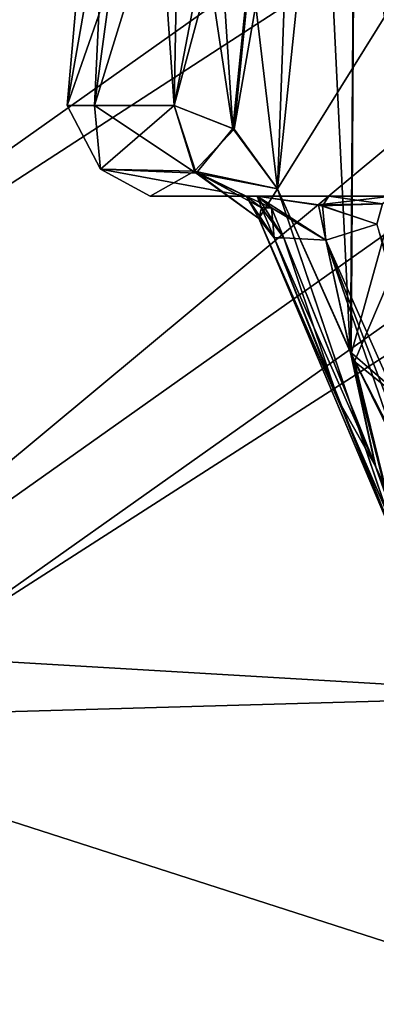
# Model space of a CAD drawing. Header units: inches. Extents: x -9.7 to 9.7, y -2.4 to 4.3.
# Tile 15 of 256: x -9.052 to -8.923, y -2.2 to -1.847. Entities that reach past the tile are written whole.
import ezdxf

# ---------------------------------------------------------------- set-up
doc = ezdxf.new("R2010")
doc.units = ezdxf.units.IN
doc.header["$LTSCALE"] = 101.851852
doc.header["$MEASUREMENT"] = 0
for name, color, linetype in [('6061', 7, 'CONTINUOUS'), ('6064', 7, 'CONTINUOUS'), ('6070', 7, 'CONTINUOUS'), ('6072', 7, 'CONTINUOUS'), ('6073', 7, 'CONTINUOUS'), ('6074', 7, 'CONTINUOUS'), ('6075', 7, 'CONTINUOUS'), ('6076', 7, 'CONTINUOUS'), ('6090', 7, 'CONTINUOUS'), ('6093', 7, 'CONTINUOUS'), ('6099', 7, 'CONTINUOUS'), ('6101', 7, 'CONTINUOUS'), ('6102', 7, 'CONTINUOUS'), ('6103', 7, 'CONTINUOUS'), ('6104', 7, 'CONTINUOUS'), ('6105', 7, 'CONTINUOUS'), ('6189', 7, 'CONTINUOUS'), ('6190', 7, 'CONTINUOUS'), ('6191', 7, 'CONTINUOUS'), ('6192', 7, 'CONTINUOUS'), ('6193', 7, 'CONTINUOUS'), ('6194', 7, 'CONTINUOUS'), ('6195', 7, 'CONTINUOUS'), ('6196', 7, 'CONTINUOUS'), ('6197', 7, 'CONTINUOUS'), ('6223', 7, 'CONTINUOUS'), ('6224', 7, 'CONTINUOUS'), ('6225', 7, 'CONTINUOUS'), ('6226', 7, 'CONTINUOUS'), ('6227', 7, 'CONTINUOUS'), ('6228', 7, 'CONTINUOUS'), ('6229', 7, 'CONTINUOUS'), ('6230', 7, 'CONTINUOUS'), ('6231', 7, 'CONTINUOUS'), ('8364', 7, 'CONTINUOUS'), ('8365', 7, 'CONTINUOUS'), ('8367', 7, 'CONTINUOUS'), ('8368', 7, 'CONTINUOUS'), ('8369', 7, 'CONTINUOUS')]:
    doc.layers.add(name, color=color, linetype=linetype)

msp = doc.modelspace()

# ---------------------------------------------------------------- linework, layer by layer
at = {"layer": '6061', "linetype": 'Continuous'}
for points in [[(-8.95645, -1.925, 2.1577), (-8.92354, -2.0068, 2.19635), (-8.95998, -1.925, 2.16432), (-8.95645, -1.925, 2.1577)], [(-8.95998, -1.925, 2.16432), (-8.92354, -2.0068, 2.19635), (-8.93681, -1.98346, 2.19261), (-8.95998, -1.925, 2.16432)], [(-8.92354, -2.0068, 2.19635), (-8.90938, -2.04627, 2.21823), (-8.93681, -1.98346, 2.19261), (-8.92354, -2.0068, 2.19635)], [(-8.88214, -2.097, 2.2294), (-8.90938, -2.04627, 2.21823), (-8.92354, -2.0068, 2.19635), (-8.88214, -2.097, 2.2294)]]:
    msp.add_3dface(points, dxfattribs=at)
at = {"layer": '6064', "linetype": 'Continuous'}
for points in [[(-8.92299, -1.92, 2.14368), (-8.87534, -2.0964, 2.22082), (-8.94133, -1.92578, 2.14563), (-8.92299, -1.92, 2.14368)], [(-8.92354, -2.0068, 2.19635), (-8.95645, -1.925, 2.1577), (-8.94133, -1.92578, 2.14563), (-8.92354, -2.0068, 2.19635)], [(-8.88214, -2.097, 2.2294), (-8.92354, -2.0068, 2.19635), (-8.94133, -1.92578, 2.14563), (-8.88214, -2.097, 2.2294)], [(-8.87534, -2.0964, 2.22082), (-8.88214, -2.097, 2.2294), (-8.94133, -1.92578, 2.14563), (-8.87534, -2.0964, 2.22082)]]:
    msp.add_3dface(points, dxfattribs=at)
at = {"layer": '6070', "linetype": 'Continuous'}
for points in [[(-8.86637, -2.09388, 1.78498), (-8.92299, -1.92, 1.85632), (-8.94135, -1.92578, 1.85436), (-8.86637, -2.09388, 1.78498)], [(-8.95645, -1.925, 1.8423), (-8.92336, -2.00722, 1.80348), (-8.94135, -1.92578, 1.85436), (-8.95645, -1.925, 1.8423)], [(-8.88214, -2.097, 1.7706), (-8.87534, -2.0964, 1.77918), (-8.94135, -1.92578, 1.85436), (-8.88214, -2.097, 1.7706)], [(-8.92336, -2.00722, 1.80348), (-8.88214, -2.097, 1.7706), (-8.94135, -1.92578, 1.85436), (-8.92336, -2.00722, 1.80348)], [(-8.87534, -2.0964, 1.77918), (-8.86637, -2.09388, 1.78498), (-8.94135, -1.92578, 1.85436), (-8.87534, -2.0964, 1.77918)]]:
    msp.add_3dface(points, dxfattribs=at)
at = {"layer": '6072', "linetype": 'Continuous'}
for points in [[(-8.94401, -1.9131, 1.86622), (-8.91772, -1.91, 1.86945), (-8.96611, -1.91, 1.87939), (-8.94401, -1.9131, 1.86622)], [(-8.96611, -1.91, 1.87939), (-8.91772, -1.91, 1.86945), (-8.94004, -1.91, 1.87486), (-8.96611, -1.91, 1.87939)], [(-8.92095, -1.91275, 1.86141), (-8.91772, -1.91, 1.86945), (-8.94401, -1.9131, 1.86622), (-8.92095, -1.91275, 1.86141)], [(-8.92299, -1.92, 1.85632), (-8.92095, -1.91275, 1.86141), (-8.94401, -1.9131, 1.86622), (-8.92299, -1.92, 1.85632)]]:
    msp.add_3dface(points, dxfattribs=at)
at = {"layer": '6073', "linetype": 'Continuous'}
for points in [[(-9.00459, -1.91, 2), (-8.97006, -1.91, 1.87199), (-8.97006, -1.91, 2.12801), (-9.00459, -1.91, 2)], [(-8.97006, -1.91, 1.87199), (-8.96611, -1.91, 1.87939), (-8.97006, -1.91, 2.12801), (-8.97006, -1.91, 1.87199)], [(-8.97006, -1.91, 2.12801), (-8.96611, -1.91, 1.87939), (-8.96612, -1.91, 2.12061), (-8.97006, -1.91, 2.12801)], [(-8.96612, -1.91, 2.12061), (-8.96611, -1.91, 1.87939), (-8.9403, -1.91, 2.12511), (-8.96612, -1.91, 2.12061)], [(-8.96611, -1.91, 1.87939), (-8.94004, -1.91, 1.87486), (-8.9403, -1.91, 2.12511), (-8.96611, -1.91, 1.87939)], [(-8.91772, -1.91, 1.86945), (-8.91772, -1.91, 2.13055), (-8.9403, -1.91, 2.12511), (-8.91772, -1.91, 1.86945)], [(-8.94004, -1.91, 1.87486), (-8.91772, -1.91, 1.86945), (-8.9403, -1.91, 2.12511), (-8.94004, -1.91, 1.87486)]]:
    msp.add_3dface(points, dxfattribs=at)
at = {"layer": '6074', "linetype": 'Continuous'}
for points in [[(-8.96611, -1.91, 1.87939), (-8.97006, -1.91, 1.87199), (-8.96453, -1.91422, 1.84976), (-8.96611, -1.91, 1.87939)], [(-8.96089, -1.91419, 1.85669), (-8.96611, -1.91, 1.87939), (-8.96453, -1.91422, 1.84976), (-8.96089, -1.91419, 1.85669)], [(-8.95998, -1.925, 1.83568), (-8.96089, -1.91419, 1.85669), (-8.96453, -1.91422, 1.84976), (-8.95998, -1.925, 1.83568)], [(-8.95645, -1.925, 1.8423), (-8.96089, -1.91419, 1.85669), (-8.95998, -1.925, 1.83568), (-8.95645, -1.925, 1.8423)]]:
    msp.add_3dface(points, dxfattribs=at)
at = {"layer": '6075', "linetype": 'Continuous'}
for points in [[(-8.94135, -1.92578, 1.85436), (-8.94401, -1.9131, 1.86622), (-8.96611, -1.91, 1.87939), (-8.94135, -1.92578, 1.85436)], [(-8.94135, -1.92578, 1.85436), (-8.96611, -1.91, 1.87939), (-8.96089, -1.91419, 1.85669), (-8.94135, -1.92578, 1.85436)], [(-8.95645, -1.925, 1.8423), (-8.94135, -1.92578, 1.85436), (-8.96089, -1.91419, 1.85669), (-8.95645, -1.925, 1.8423)], [(-8.94135, -1.92578, 1.85436), (-8.92299, -1.92, 1.85632), (-8.94401, -1.9131, 1.86622), (-8.94135, -1.92578, 1.85436)]]:
    msp.add_3dface(points, dxfattribs=at)
at = {"layer": '6076', "linetype": 'Continuous'}
for points in [[(-8.95645, -1.925, 1.8423), (-8.95998, -1.925, 1.83568), (-8.93685, -1.98338, 1.80743), (-8.95645, -1.925, 1.8423)], [(-8.92336, -2.00722, 1.80348), (-8.95645, -1.925, 1.8423), (-8.93685, -1.98338, 1.80743), (-8.92336, -2.00722, 1.80348)], [(-8.90938, -2.04627, 1.78177), (-8.92336, -2.00722, 1.80348), (-8.93685, -1.98338, 1.80743), (-8.90938, -2.04627, 1.78177)], [(-8.88214, -2.097, 1.7706), (-8.92336, -2.00722, 1.80348), (-8.89821, -2.07282, 1.77014), (-8.88214, -2.097, 1.7706)], [(-8.89821, -2.07282, 1.77014), (-8.92336, -2.00722, 1.80348), (-8.90938, -2.04627, 1.78177), (-8.89821, -2.07282, 1.77014)]]:
    msp.add_3dface(points, dxfattribs=at)
at = {"layer": '6090', "linetype": 'Continuous'}
for points in [[(-8.95645, -1.925, -1.8423), (-8.92354, -2.0068, -1.80365), (-8.95998, -1.925, -1.83568), (-8.95645, -1.925, -1.8423)], [(-8.95998, -1.925, -1.83568), (-8.92354, -2.0068, -1.80365), (-8.93681, -1.98346, -1.80739), (-8.95998, -1.925, -1.83568)], [(-8.92354, -2.0068, -1.80365), (-8.90938, -2.04627, -1.78177), (-8.93681, -1.98346, -1.80739), (-8.92354, -2.0068, -1.80365)], [(-8.88214, -2.097, -1.7706), (-8.90938, -2.04627, -1.78177), (-8.92354, -2.0068, -1.80365), (-8.88214, -2.097, -1.7706)]]:
    msp.add_3dface(points, dxfattribs=at)
at = {"layer": '6093', "linetype": 'Continuous'}
for points in [[(-8.92299, -1.92, -1.85632), (-8.87534, -2.0964, -1.77918), (-8.94133, -1.92578, -1.85437), (-8.92299, -1.92, -1.85632)], [(-8.92354, -2.0068, -1.80365), (-8.95645, -1.925, -1.8423), (-8.94133, -1.92578, -1.85437), (-8.92354, -2.0068, -1.80365)], [(-8.88214, -2.097, -1.7706), (-8.92354, -2.0068, -1.80365), (-8.94133, -1.92578, -1.85437), (-8.88214, -2.097, -1.7706)], [(-8.87534, -2.0964, -1.77918), (-8.88214, -2.097, -1.7706), (-8.94133, -1.92578, -1.85437), (-8.87534, -2.0964, -1.77918)]]:
    msp.add_3dface(points, dxfattribs=at)
at = {"layer": '6099', "linetype": 'Continuous'}
for points in [[(-8.86637, -2.09388, -2.21502), (-8.92299, -1.92, -2.14368), (-8.94135, -1.92578, -2.14564), (-8.86637, -2.09388, -2.21502)], [(-8.95645, -1.925, -2.1577), (-8.92336, -2.00722, -2.19652), (-8.94135, -1.92578, -2.14564), (-8.95645, -1.925, -2.1577)], [(-8.88214, -2.097, -2.2294), (-8.87534, -2.0964, -2.22082), (-8.94135, -1.92578, -2.14564), (-8.88214, -2.097, -2.2294)], [(-8.92336, -2.00722, -2.19652), (-8.88214, -2.097, -2.2294), (-8.94135, -1.92578, -2.14564), (-8.92336, -2.00722, -2.19652)], [(-8.87534, -2.0964, -2.22082), (-8.86637, -2.09388, -2.21502), (-8.94135, -1.92578, -2.14564), (-8.87534, -2.0964, -2.22082)]]:
    msp.add_3dface(points, dxfattribs=at)
at = {"layer": '6101', "linetype": 'Continuous'}
for points in [[(-8.94401, -1.9131, -2.13378), (-8.91772, -1.91, -2.13055), (-8.96611, -1.91, -2.12061), (-8.94401, -1.9131, -2.13378)], [(-8.96611, -1.91, -2.12061), (-8.91772, -1.91, -2.13055), (-8.94004, -1.91, -2.12514), (-8.96611, -1.91, -2.12061)], [(-8.92095, -1.91275, -2.13859), (-8.91772, -1.91, -2.13055), (-8.94401, -1.9131, -2.13378), (-8.92095, -1.91275, -2.13859)], [(-8.92299, -1.92, -2.14368), (-8.92095, -1.91275, -2.13859), (-8.94401, -1.9131, -2.13378), (-8.92299, -1.92, -2.14368)]]:
    msp.add_3dface(points, dxfattribs=at)
at = {"layer": '6102', "linetype": 'Continuous'}
for points in [[(-9.00459, -1.91, -2), (-8.97006, -1.91, -2.12801), (-8.97006, -1.91, -1.87199), (-9.00459, -1.91, -2)], [(-8.97006, -1.91, -2.12801), (-8.96611, -1.91, -2.12061), (-8.97006, -1.91, -1.87199), (-8.97006, -1.91, -2.12801)], [(-8.97006, -1.91, -1.87199), (-8.96611, -1.91, -2.12061), (-8.96612, -1.91, -1.87939), (-8.97006, -1.91, -1.87199)], [(-8.96612, -1.91, -1.87939), (-8.96611, -1.91, -2.12061), (-8.9403, -1.91, -1.87489), (-8.96612, -1.91, -1.87939)], [(-8.96611, -1.91, -2.12061), (-8.94004, -1.91, -2.12514), (-8.9403, -1.91, -1.87489), (-8.96611, -1.91, -2.12061)], [(-8.91772, -1.91, -2.13055), (-8.91772, -1.91, -1.86945), (-8.9403, -1.91, -1.87489), (-8.91772, -1.91, -2.13055)], [(-8.94004, -1.91, -2.12514), (-8.91772, -1.91, -2.13055), (-8.9403, -1.91, -1.87489), (-8.94004, -1.91, -2.12514)]]:
    msp.add_3dface(points, dxfattribs=at)
at = {"layer": '6103', "linetype": 'Continuous'}
for points in [[(-8.96611, -1.91, -2.12061), (-8.97006, -1.91, -2.12801), (-8.96453, -1.91422, -2.15024), (-8.96611, -1.91, -2.12061)], [(-8.96089, -1.91419, -2.14331), (-8.96611, -1.91, -2.12061), (-8.96453, -1.91422, -2.15024), (-8.96089, -1.91419, -2.14331)], [(-8.95998, -1.925, -2.16432), (-8.96089, -1.91419, -2.14331), (-8.96453, -1.91422, -2.15024), (-8.95998, -1.925, -2.16432)], [(-8.95645, -1.925, -2.1577), (-8.96089, -1.91419, -2.14331), (-8.95998, -1.925, -2.16432), (-8.95645, -1.925, -2.1577)]]:
    msp.add_3dface(points, dxfattribs=at)
at = {"layer": '6104', "linetype": 'Continuous'}
for points in [[(-8.94135, -1.92578, -2.14564), (-8.94401, -1.9131, -2.13378), (-8.96611, -1.91, -2.12061), (-8.94135, -1.92578, -2.14564)], [(-8.94135, -1.92578, -2.14564), (-8.96611, -1.91, -2.12061), (-8.96089, -1.91419, -2.14331), (-8.94135, -1.92578, -2.14564)], [(-8.95645, -1.925, -2.1577), (-8.94135, -1.92578, -2.14564), (-8.96089, -1.91419, -2.14331), (-8.95645, -1.925, -2.1577)], [(-8.94135, -1.92578, -2.14564), (-8.92299, -1.92, -2.14368), (-8.94401, -1.9131, -2.13378), (-8.94135, -1.92578, -2.14564)]]:
    msp.add_3dface(points, dxfattribs=at)
at = {"layer": '6105', "linetype": 'Continuous'}
for points in [[(-8.95645, -1.925, -2.1577), (-8.95998, -1.925, -2.16432), (-8.93685, -1.98338, -2.19257), (-8.95645, -1.925, -2.1577)], [(-8.92336, -2.00722, -2.19652), (-8.95645, -1.925, -2.1577), (-8.93685, -1.98338, -2.19257), (-8.92336, -2.00722, -2.19652)], [(-8.90938, -2.04627, -2.21823), (-8.92336, -2.00722, -2.19652), (-8.93685, -1.98338, -2.19257), (-8.90938, -2.04627, -2.21823)], [(-8.88214, -2.097, -2.2294), (-8.92336, -2.00722, -2.19652), (-8.89823, -2.07276, -2.22983), (-8.88214, -2.097, -2.2294)], [(-8.89823, -2.07276, -2.22983), (-8.92336, -2.00722, -2.19652), (-8.90938, -2.04627, -2.21823), (-8.89823, -2.07276, -2.22983)]]:
    msp.add_3dface(points, dxfattribs=at)
at = {"layer": '6189', "linetype": 'Continuous'}
for points in [[(-9.01304, -1.63239, -2), (-8.94874, -1.63239, -2.17232), (-9.03447, -1.87739, -2), (-9.01304, -1.63239, -2)], [(-9.02466, -1.87739, -1.92592), (-9.01304, -1.63239, -2), (-9.03447, -1.87739, -2), (-9.02466, -1.87739, -1.92592)], [(-9.03447, -1.87739, -2), (-8.94874, -1.63239, -2.17232), (-9.02466, -1.87739, -2.07408), (-9.03447, -1.87739, -2)], [(-8.99142, -1.63239, -1.89558), (-9.01304, -1.63239, -2), (-9.02466, -1.87739, -1.92592), (-8.99142, -1.63239, -1.89558)], [(-8.9959, -1.87739, -1.85696), (-8.99142, -1.63239, -1.89558), (-9.02466, -1.87739, -1.92592), (-8.9959, -1.87739, -1.85696)], [(-9.02466, -1.87739, -2.07408), (-8.94874, -1.63239, -2.17232), (-8.9959, -1.87739, -2.14304), (-9.02466, -1.87739, -2.07408)], [(-8.97479, -1.88561, -1.82448), (-8.99142, -1.63239, -1.89558), (-8.9959, -1.87739, -1.85696), (-8.97479, -1.88561, -1.82448)], [(-8.9959, -1.87739, -2.14304), (-8.94874, -1.63239, -2.17232), (-8.97441, -1.88593, -2.17605), (-8.9959, -1.87739, -2.14304)], [(-8.93013, -1.63239, -1.80831), (-8.99142, -1.63239, -1.89558), (-8.95879, -1.90739, -1.80294), (-8.93013, -1.63239, -1.80831)], [(-8.95879, -1.90739, -1.80294), (-8.99142, -1.63239, -1.89558), (-8.97479, -1.88561, -1.82448), (-8.95879, -1.90739, -1.80294)], [(-8.97441, -1.88593, -2.17605), (-8.94874, -1.63239, -2.17232), (-8.95879, -1.90739, -2.19706), (-8.97441, -1.88593, -2.17605)], [(-8.94874, -1.63239, -2.17232), (-8.78727, -1.63239, -2.26039), (-8.95879, -1.90739, -2.19706), (-8.94874, -1.63239, -2.17232)], [(-8.95879, -1.90739, -2.19706), (-8.78727, -1.63239, -2.26039), (-8.93101, -1.96934, -2.22979), (-8.95879, -1.90739, -2.19706)], [(-8.93252, -1.96593, -1.77179), (-8.93013, -1.63239, -1.80831), (-8.95879, -1.90739, -1.80294), (-8.93252, -1.96593, -1.77179)], [(-8.90169, -2.02866, -1.74382), (-8.93013, -1.63239, -1.80831), (-8.93252, -1.96593, -1.77179), (-8.90169, -2.02866, -1.74382)], [(-8.93101, -1.96934, -2.22979), (-8.78727, -1.63239, -2.26039), (-8.89374, -1.99946, -2.25779), (-8.93101, -1.96934, -2.22979)], [(-8.93013, -1.63239, -1.80831), (-8.90169, -2.02866, -1.74382), (-8.89349, -1.99891, -1.74213), (-8.93013, -1.63239, -1.80831)], [(-8.83923, -1.63239, -1.75256), (-8.93013, -1.63239, -1.80831), (-8.87122, -1.97737, -1.73301), (-8.83923, -1.63239, -1.75256)], [(-8.93013, -1.63239, -1.80831), (-8.89349, -1.99891, -1.74213), (-8.87122, -1.97737, -1.73301), (-8.93013, -1.63239, -1.80831)], [(-8.90175, -2.02619, -2.25589), (-8.93101, -1.96934, -2.22979), (-8.89374, -1.99946, -2.25779), (-8.90175, -2.02619, -2.25589)]]:
    msp.add_3dface(points, dxfattribs=at)
at = {"layer": '6190', "linetype": 'Continuous'}
for points in [[(-8.91358, -2.04025, -1.76042), (-8.95879, -1.90739, -1.80294), (-8.96552, -1.91803, -1.81842), (-8.91358, -2.04025, -1.76042)], [(-8.91358, -2.04025, -1.76042), (-8.93252, -1.96593, -1.77179), (-8.95879, -1.90739, -1.80294), (-8.91358, -2.04025, -1.76042)], [(-8.95998, -1.925, -1.83568), (-8.91358, -2.04025, -1.76042), (-8.96552, -1.91803, -1.81842), (-8.95998, -1.925, -1.83568)], [(-8.91358, -2.04025, -1.76042), (-8.95998, -1.925, -1.83568), (-8.93681, -1.98346, -1.80739), (-8.91358, -2.04025, -1.76042)], [(-8.91358, -2.04025, -1.76042), (-8.90169, -2.02866, -1.74382), (-8.93252, -1.96593, -1.77179), (-8.91358, -2.04025, -1.76042)], [(-8.90938, -2.04627, -1.78177), (-8.91358, -2.04025, -1.76042), (-8.93681, -1.98346, -1.80739), (-8.90938, -2.04627, -1.78177)]]:
    msp.add_3dface(points, dxfattribs=at)
at = {"layer": '6191', "linetype": 'Continuous'}
for points in [[(-8.97479, -1.88561, -1.82448), (-8.9959, -1.87739, -1.85696), (-8.988, -1.90166, -1.86155), (-8.97479, -1.88561, -1.82448)], [(-8.95879, -1.90739, -1.80294), (-8.97479, -1.88561, -1.82448), (-8.988, -1.90166, -1.86155), (-8.95879, -1.90739, -1.80294)], [(-8.97006, -1.91, -1.87199), (-8.96552, -1.91803, -1.81842), (-8.988, -1.90166, -1.86155), (-8.97006, -1.91, -1.87199)], [(-8.96552, -1.91803, -1.81842), (-8.95879, -1.90739, -1.80294), (-8.988, -1.90166, -1.86155), (-8.96552, -1.91803, -1.81842)], [(-8.97006, -1.91, -1.87199), (-8.95998, -1.925, -1.83568), (-8.96552, -1.91803, -1.81842), (-8.97006, -1.91, -1.87199)], [(-8.95998, -1.925, -1.83568), (-8.97006, -1.91, -1.87199), (-8.96453, -1.91422, -1.84976), (-8.95998, -1.925, -1.83568)]]:
    msp.add_3dface(points, dxfattribs=at)
at = {"layer": '6192', "linetype": 'Continuous'}
for points in [[(-8.97006, -1.91, -1.87199), (-8.96612, -1.91, -1.87939), (-8.96089, -1.91419, -1.85669), (-8.97006, -1.91, -1.87199)], [(-8.96453, -1.91422, -1.84976), (-8.97006, -1.91, -1.87199), (-8.96089, -1.91419, -1.85669), (-8.96453, -1.91422, -1.84976)], [(-8.95645, -1.925, -1.8423), (-8.96453, -1.91422, -1.84976), (-8.96089, -1.91419, -1.85669), (-8.95645, -1.925, -1.8423)], [(-8.95645, -1.925, -1.8423), (-8.95998, -1.925, -1.83568), (-8.96453, -1.91422, -1.84976), (-8.95645, -1.925, -1.8423)]]:
    msp.add_3dface(points, dxfattribs=at)
at = {"layer": '6193', "linetype": 'Continuous'}
for points in [[(-8.94133, -1.92578, -1.85437), (-8.95645, -1.925, -1.8423), (-8.96612, -1.91, -1.87939), (-8.94133, -1.92578, -1.85437)], [(-8.96612, -1.91, -1.87939), (-8.95645, -1.925, -1.8423), (-8.96089, -1.91419, -1.85669), (-8.96612, -1.91, -1.87939)], [(-8.94133, -1.92578, -1.85437), (-8.96612, -1.91, -1.87939), (-8.94257, -1.91348, -1.86554), (-8.94133, -1.92578, -1.85437)], [(-8.92299, -1.92, -1.85632), (-8.94133, -1.92578, -1.85437), (-8.94257, -1.91348, -1.86554), (-8.92299, -1.92, -1.85632)]]:
    msp.add_3dface(points, dxfattribs=at)
at = {"layer": '6194', "linetype": 'Continuous'}
for points in [[(-8.96612, -1.91, -1.87939), (-8.9403, -1.91, -1.87489), (-8.94257, -1.91348, -1.86554), (-8.96612, -1.91, -1.87939)], [(-8.9403, -1.91, -1.87489), (-8.92095, -1.91275, -1.86141), (-8.94257, -1.91348, -1.86554), (-8.9403, -1.91, -1.87489)], [(-8.91772, -1.91, -1.86945), (-8.92095, -1.91275, -1.86141), (-8.9403, -1.91, -1.87489), (-8.91772, -1.91, -1.86945)], [(-8.92095, -1.91275, -1.86141), (-8.92299, -1.92, -1.85632), (-8.94257, -1.91348, -1.86554), (-8.92095, -1.91275, -1.86141)]]:
    msp.add_3dface(points, dxfattribs=at)
at = {"layer": '6195', "linetype": 'Continuous'}
for points in [[(-9.02466, -1.87739, -1.92592), (-9.03447, -1.87739, -2), (-9.02245, -1.90027, -1.95165), (-9.02466, -1.87739, -1.92592)], [(-9.03447, -1.87739, -2), (-9.02466, -1.87739, -2.07408), (-9.02245, -1.90027, -2.04835), (-9.03447, -1.87739, -2)], [(-9.02245, -1.90027, -1.95165), (-9.03447, -1.87739, -2), (-9.02245, -1.90027, -2.04835), (-9.02245, -1.90027, -1.95165)], [(-8.9959, -1.87739, -1.85696), (-9.02466, -1.87739, -1.92592), (-8.988, -1.90166, -1.86155), (-8.9959, -1.87739, -1.85696)], [(-8.988, -1.90166, -1.86155), (-9.02466, -1.87739, -1.92592), (-9.02245, -1.90027, -1.95165), (-8.988, -1.90166, -1.86155)], [(-9.02466, -1.87739, -2.07408), (-8.9959, -1.87739, -2.14304), (-9.02245, -1.90027, -2.04835), (-9.02466, -1.87739, -2.07408)], [(-9.02245, -1.90027, -2.04835), (-8.9959, -1.87739, -2.14304), (-8.98858, -1.901, -2.13878), (-9.02245, -1.90027, -2.04835)], [(-9.00459, -1.91, -2), (-8.97006, -1.91, -1.87199), (-9.02245, -1.90027, -1.95165), (-9.00459, -1.91, -2)], [(-9.00459, -1.91, -2), (-9.02245, -1.90027, -1.95165), (-9.02245, -1.90027, -2.04835), (-9.00459, -1.91, -2)], [(-9.00459, -1.91, -2), (-9.02245, -1.90027, -2.04835), (-8.98858, -1.901, -2.13878), (-9.00459, -1.91, -2)], [(-8.97006, -1.91, -1.87199), (-8.988, -1.90166, -1.86155), (-9.02245, -1.90027, -1.95165), (-8.97006, -1.91, -1.87199)], [(-8.97006, -1.91, -2.12801), (-9.00459, -1.91, -2), (-8.98858, -1.901, -2.13878), (-8.97006, -1.91, -2.12801)]]:
    msp.add_3dface(points, dxfattribs=at)
at = {"layer": '6196', "linetype": 'Continuous'}
for points in [[(-8.9959, -1.87739, -2.14304), (-8.97441, -1.88593, -2.17605), (-8.98858, -1.901, -2.13878), (-8.9959, -1.87739, -2.14304)], [(-8.97441, -1.88593, -2.17605), (-8.95879, -1.90739, -2.19706), (-8.98858, -1.901, -2.13878), (-8.97441, -1.88593, -2.17605)], [(-8.96453, -1.91422, -2.15024), (-8.97006, -1.91, -2.12801), (-8.98858, -1.901, -2.13878), (-8.96453, -1.91422, -2.15024)], [(-8.96453, -1.91422, -2.15024), (-8.98858, -1.901, -2.13878), (-8.96552, -1.91803, -2.18157), (-8.96453, -1.91422, -2.15024)], [(-8.98858, -1.901, -2.13878), (-8.95879, -1.90739, -2.19706), (-8.96552, -1.91803, -2.18157), (-8.98858, -1.901, -2.13878)], [(-8.95998, -1.925, -2.16432), (-8.96453, -1.91422, -2.15024), (-8.96552, -1.91803, -2.18157), (-8.95998, -1.925, -2.16432)]]:
    msp.add_3dface(points, dxfattribs=at)
at = {"layer": '6197', "linetype": 'Continuous'}
for points in [[(-8.96552, -1.91803, -2.18157), (-8.95879, -1.90739, -2.19706), (-8.9136, -2.04028, -2.23952), (-8.96552, -1.91803, -2.18157)], [(-8.95879, -1.90739, -2.19706), (-8.93101, -1.96934, -2.22979), (-8.9136, -2.04028, -2.23952), (-8.95879, -1.90739, -2.19706)], [(-8.93685, -1.98338, -2.19257), (-8.95998, -1.925, -2.16432), (-8.96552, -1.91803, -2.18157), (-8.93685, -1.98338, -2.19257)], [(-8.90938, -2.04627, -2.21823), (-8.93685, -1.98338, -2.19257), (-8.96552, -1.91803, -2.18157), (-8.90938, -2.04627, -2.21823)], [(-8.90938, -2.04627, -2.21823), (-8.96552, -1.91803, -2.18157), (-8.9136, -2.04028, -2.23952), (-8.90938, -2.04627, -2.21823)], [(-8.93101, -1.96934, -2.22979), (-8.90175, -2.02619, -2.25589), (-8.9136, -2.04028, -2.23952), (-8.93101, -1.96934, -2.22979)]]:
    msp.add_3dface(points, dxfattribs=at)
at = {"layer": '6223', "linetype": 'Continuous'}
for points in [[(-9.01304, -1.63239, 2), (-8.99142, -1.63239, 1.89558), (-9.03447, -1.87739, 2), (-9.01304, -1.63239, 2)], [(-9.02466, -1.87739, 2.07408), (-9.01304, -1.63239, 2), (-9.03447, -1.87739, 2), (-9.02466, -1.87739, 2.07408)], [(-9.03447, -1.87739, 2), (-8.99142, -1.63239, 1.89558), (-9.02466, -1.87739, 1.92592), (-9.03447, -1.87739, 2)], [(-8.9959, -1.87739, 2.14304), (-9.01304, -1.63239, 2), (-9.02466, -1.87739, 2.07408), (-8.9959, -1.87739, 2.14304)], [(-9.02466, -1.87739, 1.92592), (-8.99142, -1.63239, 1.89558), (-8.9959, -1.87739, 1.85696), (-9.02466, -1.87739, 1.92592)], [(-8.94874, -1.63239, 2.17232), (-9.01304, -1.63239, 2), (-8.97478, -1.88562, 2.17553), (-8.94874, -1.63239, 2.17232)], [(-8.97478, -1.88562, 2.17553), (-9.01304, -1.63239, 2), (-8.9959, -1.87739, 2.14304), (-8.97478, -1.88562, 2.17553)], [(-8.99142, -1.63239, 1.89558), (-8.93013, -1.63239, 1.80831), (-8.9959, -1.87739, 1.85696), (-8.99142, -1.63239, 1.89558)], [(-8.9959, -1.87739, 1.85696), (-8.93013, -1.63239, 1.80831), (-8.97441, -1.88593, 1.82396), (-8.9959, -1.87739, 1.85696)], [(-8.95879, -1.90739, 2.19706), (-8.94874, -1.63239, 2.17232), (-8.97478, -1.88562, 2.17553), (-8.95879, -1.90739, 2.19706)], [(-8.97441, -1.88593, 1.82396), (-8.93013, -1.63239, 1.80831), (-8.95879, -1.90739, 1.80294), (-8.97441, -1.88593, 1.82396)], [(-8.93254, -1.9659, 2.22819), (-8.94874, -1.63239, 2.17232), (-8.95879, -1.90739, 2.19706), (-8.93254, -1.9659, 2.22819)], [(-8.95879, -1.90739, 1.80294), (-8.93013, -1.63239, 1.80831), (-8.93226, -1.96661, 1.7715), (-8.95879, -1.90739, 1.80294)], [(-8.94874, -1.63239, 2.17232), (-8.93254, -1.9659, 2.22819), (-8.90038, -1.99366, 2.2534), (-8.94874, -1.63239, 2.17232)], [(-8.79805, -1.78554, 2.27223), (-8.94874, -1.63239, 2.17232), (-8.80812, -1.94044, 2.28411), (-8.79805, -1.78554, 2.27223)], [(-8.80812, -1.94044, 2.28411), (-8.94874, -1.63239, 2.17232), (-8.85591, -1.96861, 2.2726), (-8.80812, -1.94044, 2.28411)], [(-8.85591, -1.96861, 2.2726), (-8.94874, -1.63239, 2.17232), (-8.90038, -1.99366, 2.2534), (-8.85591, -1.96861, 2.2726)], [(-8.93013, -1.63239, 1.80831), (-8.83923, -1.63239, 1.75256), (-8.93226, -1.96661, 1.7715), (-8.93013, -1.63239, 1.80831)], [(-8.83923, -1.63239, 1.75256), (-8.90175, -2.02619, 1.74411), (-8.93226, -1.96661, 1.7715), (-8.83923, -1.63239, 1.75256)], [(-8.93254, -1.9659, 2.22819), (-8.90168, -2.02866, 2.25617), (-8.90038, -1.99366, 2.2534), (-8.93254, -1.9659, 2.22819)]]:
    msp.add_3dface(points, dxfattribs=at)
at = {"layer": '6224', "linetype": 'Continuous'}
for points in [[(-8.91358, -2.04025, 2.23958), (-8.95879, -1.90739, 2.19706), (-8.96552, -1.91803, 2.18158), (-8.91358, -2.04025, 2.23958)], [(-8.91358, -2.04025, 2.23958), (-8.93254, -1.9659, 2.22819), (-8.95879, -1.90739, 2.19706), (-8.91358, -2.04025, 2.23958)], [(-8.95998, -1.925, 2.16432), (-8.91358, -2.04025, 2.23958), (-8.96552, -1.91803, 2.18158), (-8.95998, -1.925, 2.16432)], [(-8.91358, -2.04025, 2.23958), (-8.95998, -1.925, 2.16432), (-8.93681, -1.98346, 2.19261), (-8.91358, -2.04025, 2.23958)], [(-8.91358, -2.04025, 2.23958), (-8.90168, -2.02866, 2.25617), (-8.93254, -1.9659, 2.22819), (-8.91358, -2.04025, 2.23958)], [(-8.90938, -2.04627, 2.21823), (-8.91358, -2.04025, 2.23958), (-8.93681, -1.98346, 2.19261), (-8.90938, -2.04627, 2.21823)]]:
    msp.add_3dface(points, dxfattribs=at)
at = {"layer": '6225', "linetype": 'Continuous'}
for points in [[(-8.97478, -1.88562, 2.17553), (-8.9959, -1.87739, 2.14304), (-8.988, -1.90166, 2.13845), (-8.97478, -1.88562, 2.17553)], [(-8.95879, -1.90739, 2.19706), (-8.97478, -1.88562, 2.17553), (-8.988, -1.90166, 2.13845), (-8.95879, -1.90739, 2.19706)], [(-8.97006, -1.91, 2.12801), (-8.96552, -1.91803, 2.18158), (-8.988, -1.90166, 2.13845), (-8.97006, -1.91, 2.12801)], [(-8.96552, -1.91803, 2.18158), (-8.95879, -1.90739, 2.19706), (-8.988, -1.90166, 2.13845), (-8.96552, -1.91803, 2.18158)], [(-8.96552, -1.91803, 2.18158), (-8.97006, -1.91, 2.12801), (-8.96453, -1.91422, 2.15024), (-8.96552, -1.91803, 2.18158)], [(-8.95998, -1.925, 2.16432), (-8.96552, -1.91803, 2.18158), (-8.96453, -1.91422, 2.15024), (-8.95998, -1.925, 2.16432)]]:
    msp.add_3dface(points, dxfattribs=at)
at = {"layer": '6226', "linetype": 'Continuous'}
for points in [[(-8.97006, -1.91, 2.12801), (-8.96612, -1.91, 2.12061), (-8.96089, -1.91419, 2.14331), (-8.97006, -1.91, 2.12801)], [(-8.96453, -1.91422, 2.15024), (-8.97006, -1.91, 2.12801), (-8.96089, -1.91419, 2.14331), (-8.96453, -1.91422, 2.15024)], [(-8.95645, -1.925, 2.1577), (-8.96453, -1.91422, 2.15024), (-8.96089, -1.91419, 2.14331), (-8.95645, -1.925, 2.1577)], [(-8.95645, -1.925, 2.1577), (-8.95998, -1.925, 2.16432), (-8.96453, -1.91422, 2.15024), (-8.95645, -1.925, 2.1577)]]:
    msp.add_3dface(points, dxfattribs=at)
at = {"layer": '6227', "linetype": 'Continuous'}
for points in [[(-8.94133, -1.92578, 2.14563), (-8.95645, -1.925, 2.1577), (-8.96612, -1.91, 2.12061), (-8.94133, -1.92578, 2.14563)], [(-8.96612, -1.91, 2.12061), (-8.95645, -1.925, 2.1577), (-8.96089, -1.91419, 2.14331), (-8.96612, -1.91, 2.12061)], [(-8.94133, -1.92578, 2.14563), (-8.96612, -1.91, 2.12061), (-8.94257, -1.91348, 2.13446), (-8.94133, -1.92578, 2.14563)], [(-8.92299, -1.92, 2.14368), (-8.94133, -1.92578, 2.14563), (-8.94257, -1.91348, 2.13446), (-8.92299, -1.92, 2.14368)]]:
    msp.add_3dface(points, dxfattribs=at)
at = {"layer": '6228', "linetype": 'Continuous'}
for points in [[(-8.96612, -1.91, 2.12061), (-8.9403, -1.91, 2.12511), (-8.94257, -1.91348, 2.13446), (-8.96612, -1.91, 2.12061)], [(-8.9403, -1.91, 2.12511), (-8.92095, -1.91275, 2.13859), (-8.94257, -1.91348, 2.13446), (-8.9403, -1.91, 2.12511)], [(-8.91772, -1.91, 2.13055), (-8.92095, -1.91275, 2.13859), (-8.9403, -1.91, 2.12511), (-8.91772, -1.91, 2.13055)], [(-8.92095, -1.91275, 2.13859), (-8.92299, -1.92, 2.14368), (-8.94257, -1.91348, 2.13446), (-8.92095, -1.91275, 2.13859)]]:
    msp.add_3dface(points, dxfattribs=at)
at = {"layer": '6229', "linetype": 'Continuous'}
for points in [[(-9.02466, -1.87739, 2.07408), (-9.03447, -1.87739, 2), (-9.02245, -1.90027, 2.04835), (-9.02466, -1.87739, 2.07408)], [(-9.03447, -1.87739, 2), (-9.02466, -1.87739, 1.92592), (-9.02245, -1.90027, 1.95165), (-9.03447, -1.87739, 2)], [(-9.02245, -1.90027, 2.04835), (-9.03447, -1.87739, 2), (-9.02245, -1.90027, 1.95165), (-9.02245, -1.90027, 2.04835)], [(-8.9959, -1.87739, 2.14304), (-9.02466, -1.87739, 2.07408), (-8.988, -1.90166, 2.13845), (-8.9959, -1.87739, 2.14304)], [(-8.988, -1.90166, 2.13845), (-9.02466, -1.87739, 2.07408), (-9.02245, -1.90027, 2.04835), (-8.988, -1.90166, 2.13845)], [(-9.02466, -1.87739, 1.92592), (-8.9959, -1.87739, 1.85696), (-9.02245, -1.90027, 1.95165), (-9.02466, -1.87739, 1.92592)], [(-9.02245, -1.90027, 1.95165), (-8.9959, -1.87739, 1.85696), (-8.98858, -1.901, 1.86122), (-9.02245, -1.90027, 1.95165)], [(-9.00459, -1.91, 2), (-8.97006, -1.91, 2.12801), (-9.02245, -1.90027, 2.04835), (-9.00459, -1.91, 2)], [(-9.00459, -1.91, 2), (-9.02245, -1.90027, 2.04835), (-9.02245, -1.90027, 1.95165), (-9.00459, -1.91, 2)], [(-9.00459, -1.91, 2), (-9.02245, -1.90027, 1.95165), (-8.98858, -1.901, 1.86122), (-9.00459, -1.91, 2)], [(-8.97006, -1.91, 2.12801), (-8.988, -1.90166, 2.13845), (-9.02245, -1.90027, 2.04835), (-8.97006, -1.91, 2.12801)], [(-8.97006, -1.91, 1.87199), (-9.00459, -1.91, 2), (-8.98858, -1.901, 1.86122), (-8.97006, -1.91, 1.87199)]]:
    msp.add_3dface(points, dxfattribs=at)
at = {"layer": '6230', "linetype": 'Continuous'}
for points in [[(-8.9959, -1.87739, 1.85696), (-8.97441, -1.88593, 1.82396), (-8.98858, -1.901, 1.86122), (-8.9959, -1.87739, 1.85696)], [(-8.97441, -1.88593, 1.82396), (-8.95879, -1.90739, 1.80294), (-8.98858, -1.901, 1.86122), (-8.97441, -1.88593, 1.82396)], [(-8.96453, -1.91422, 1.84976), (-8.97006, -1.91, 1.87199), (-8.98858, -1.901, 1.86122), (-8.96453, -1.91422, 1.84976)], [(-8.96453, -1.91422, 1.84976), (-8.98858, -1.901, 1.86122), (-8.96552, -1.91803, 1.81843), (-8.96453, -1.91422, 1.84976)], [(-8.98858, -1.901, 1.86122), (-8.95879, -1.90739, 1.80294), (-8.96552, -1.91803, 1.81843), (-8.98858, -1.901, 1.86122)], [(-8.95998, -1.925, 1.83568), (-8.96453, -1.91422, 1.84976), (-8.96552, -1.91803, 1.81843), (-8.95998, -1.925, 1.83568)]]:
    msp.add_3dface(points, dxfattribs=at)
at = {"layer": '6231', "linetype": 'Continuous'}
for points in [[(-8.95879, -1.90739, 1.80294), (-8.9136, -2.04028, 1.76048), (-8.96552, -1.91803, 1.81843), (-8.95879, -1.90739, 1.80294)], [(-8.9136, -2.04028, 1.76048), (-8.95879, -1.90739, 1.80294), (-8.93226, -1.96661, 1.7715), (-8.9136, -2.04028, 1.76048)], [(-8.93685, -1.98338, 1.80743), (-8.95998, -1.925, 1.83568), (-8.96552, -1.91803, 1.81843), (-8.93685, -1.98338, 1.80743)], [(-8.90938, -2.04627, 1.78177), (-8.93685, -1.98338, 1.80743), (-8.96552, -1.91803, 1.81843), (-8.90938, -2.04627, 1.78177)], [(-8.9136, -2.04028, 1.76048), (-8.90938, -2.04627, 1.78177), (-8.96552, -1.91803, 1.81843), (-8.9136, -2.04028, 1.76048)], [(-8.90175, -2.02619, 1.74411), (-8.9136, -2.04028, 1.76048), (-8.93226, -1.96661, 1.7715), (-8.90175, -2.02619, 1.74411)]]:
    msp.add_3dface(points, dxfattribs=at)
at = {"layer": '8364', "linetype": 'Continuous'}
for points in [[(-6.76907, -0.27654, 15.12316), (-6.58883, -0.30766, 15.29203), (-9.26907, -2.04431, 13.35539), (-6.76907, -0.27654, 15.12316)], [(-9.26907, -2.04431, 13.35539), (-6.58883, -0.30766, 15.29203), (-9.08883, -2.07543, 13.52427), (-9.26907, -2.04431, 13.35539)], [(-6.58883, -0.30766, 15.29203), (-6.35, -0.32163, 15.36091), (-9.08883, -2.07543, 13.52427), (-6.58883, -0.30766, 15.29203)], [(-9.08883, -2.07543, 13.52427), (-6.35, -0.32163, 15.36091), (-8.85, -2.0894, 13.59314), (-9.08883, -2.07543, 13.52427)]]:
    msp.add_3dface(points, dxfattribs=at)
at = {"layer": '8365', "linetype": 'Continuous'}
for points in [[(-9.44142, -1.99383, 13.06117), (-9.44142, 0.50617, 10.56117), (-6.76907, -0.27654, 15.12316), (-9.44142, -1.99383, 13.06117)], [(-9.44142, -1.99383, 13.06117), (-6.76907, -0.27654, 15.12316), (-9.26907, -2.04431, 13.35539), (-9.44142, -1.99383, 13.06117)]]:
    msp.add_3dface(points, dxfattribs=at)
at = {"layer": '8367', "linetype": 'Continuous'}
for points in [[(-9.08883, -2.07543, 13.52427), (-8.85, -2.0894, 13.59314), (-9.16733, -2.09842, 13.65827), (-9.08883, -2.07543, 13.52427)], [(-9.16733, -2.09842, 13.65827), (-8.85, -2.0894, 13.59314), (-8.85, -2.20041, 13.70416), (-9.16733, -2.09842, 13.65827)]]:
    msp.add_3dface(points, dxfattribs=at)
at = {"layer": '8368', "linetype": 'Continuous'}
for points in [[(-6.88009, -0.19804, 15.20166), (-9.38009, -1.96581, 13.43389), (-9.16733, -2.09842, 13.65827), (-6.88009, -0.19804, 15.20166)], [(-6.66732, -0.33066, 15.42604), (-6.88009, -0.19804, 15.20166), (-9.16733, -2.09842, 13.65827), (-6.66732, -0.33066, 15.42604)], [(-6.66732, -0.33066, 15.42604), (-9.16733, -2.09842, 13.65827), (-8.85, -2.20041, 13.70416), (-6.66732, -0.33066, 15.42604)]]:
    msp.add_3dface(points, dxfattribs=at)
at = {"layer": '8369', "linetype": 'Continuous'}
msp.add_3dface([(-6.88009, -0.19804, 15.20166), (-9.55244, 0.58467, 10.63967), (-9.38009, -1.96581, 13.43389), (-6.88009, -0.19804, 15.20166)], dxfattribs=at)

doc.saveas('drawing.dxf')
